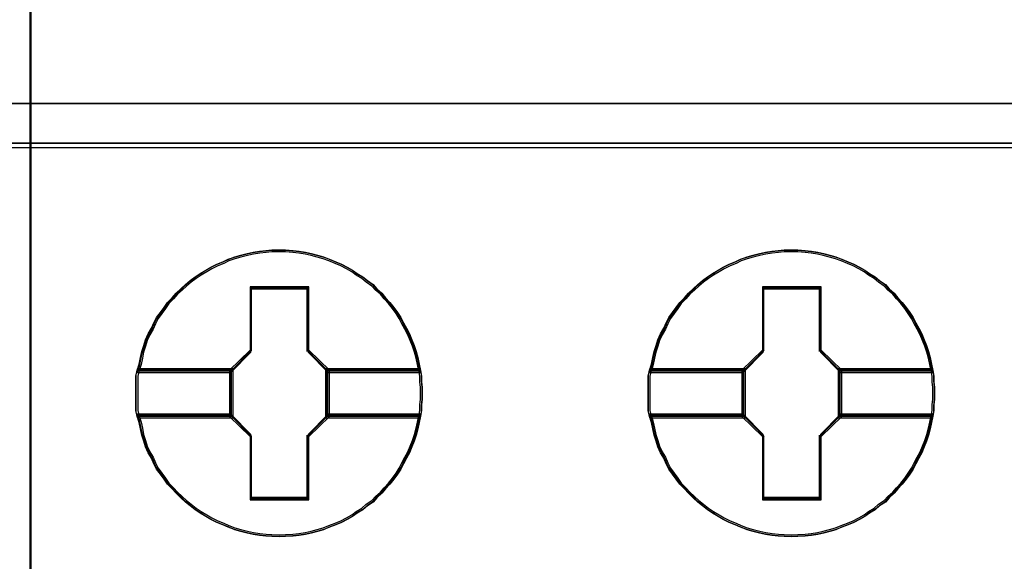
# Model space of a CAD drawing. Extents: x -631805 to -376315, y -40155 to 84873.
# Tile 176 of 256: x -515358 to -515185, y -19639 to -19543. Entities that reach past the tile are written whole.
import ezdxf

# ---------------------------------------------------------------- set-up
doc = ezdxf.new("R2010")
doc.units = 0
doc.header["$MEASUREMENT"] = 0
doc.layers.get('0').update_dxf_attribs({"color": 252})
doc.layers.add('45', color=8, linetype='Continuous')
doc.layers.add('50', color=7, linetype='Continuous')

# ---------------------------------------------------------------- blocks, each defined once
blk = doc.blocks.new('*C988')
at = {"layer": '50', "color": 7}
for points in [[(246.510509, -132.244429), (246.510509, -178.271705), (31.516001, -178.271705), (31.516001, -132.244429), (246.510509, -132.244429)], [(31.516001, -178.189612), (246.510509, -178.189612), (31.516001, -178.189612)]]:
    blk.add_lwpolyline(points, close=True, dxfattribs=at)
blk = doc.blocks.new('*U993')
at = {"layer": '45', "color": 7}
for points in [[(139.491763, -113.492968), (157.505397, -113.492968), (157.505397, -113.492968), (157.505397, -196.498834), (157.505397, -196.498834), (139.491763, -196.498834), (139.491763, -196.498834), (139.491763, -113.492968), (139.491763, -113.492968)], [(139.491763, -177.487856), (157.505397, -177.487856), (139.491763, -177.487856)]]:
    blk.add_lwpolyline(points, close=True, dxfattribs=at)
at = {"layer": '45', "color": 59}
blk.add_lwpolyline([(139.497065, -113.498264), (157.500095, -113.498264), (157.500095, -196.493538), (139.497065, -196.493538), (139.497065, -113.498264)], close=True, dxfattribs=at)
blk = doc.blocks.new('*U994')
at = {"layer": '45', "color": 7}
for points in [[(157.492142, -113.492968), (175.505775, -113.492968), (175.505775, -113.492968), (175.505775, -196.498834), (175.505775, -196.498834), (157.492142, -196.498834), (157.492142, -196.498834), (157.492142, -113.492968), (157.492142, -113.492968)], [(157.497444, -113.498264), (175.500473, -113.498264), (175.500473, -196.493538), (157.497444, -196.493538), (157.497444, -113.498264)], [(157.492142, -177.487856), (175.505775, -177.487856), (157.492142, -177.487856)], [(164.416588, -182.607718), (164.416588, -182.714257), (164.404756, -182.814877), (164.404756, -182.915497), (164.387008, -183.016117), (164.363344, -183.128574), (164.33968, -183.235113), (164.310101, -183.347571), (164.274605, -183.45411), (164.233193, -183.554729), (164.191782, -183.661268), (164.138538, -183.755969), (164.085295, -183.856589), (164.037967, -183.95129), (163.978808, -184.040073), (163.913732, -184.128855), (163.842741, -184.217637), (163.765834, -184.300501), (163.700758, -184.377445), (163.612019, -184.45439), (163.546944, -184.531335), (163.446373, -184.596442), (163.369466, -184.667467), (163.268894, -184.726656), (163.186071, -184.785844), (163.091416, -184.839113), (162.990845, -184.892383), (162.890274, -184.933814), (162.777871, -184.975246), (162.6773, -185.016678), (162.570813, -185.046272), (162.45841, -185.075866), (162.351923, -185.099541), (162.23952, -185.117298), (162.133033, -185.129135), (162.002882, -185.135054), (161.896395, -185.140973), (161.760328, -185.135054), (161.653841, -185.129135), (161.541439, -185.117298), (161.429036, -185.099541), (161.322549, -185.075866), (161.20423, -185.046272), (161.097743, -185.016678), (160.991256, -184.975246), (160.896601, -184.933814), (160.790114, -184.892383), (160.683627, -184.839113), (160.594887, -184.785844), (160.494316, -184.726656), (160.405577, -184.667467), (160.316838, -184.596442), (160.234015, -184.531335), (160.151191, -184.45439), (160.068368, -184.377445), (159.997377, -184.300501), (159.914554, -184.217637), (159.855394, -184.128855), (159.790319, -184.040073), (159.725243, -183.95129), (159.677916, -183.856589), (159.636504, -183.755969), (159.577345, -183.661268), (159.530017, -183.554729), (159.500438, -183.45411), (159.464942, -183.347571), (159.441278, -183.235113), (159.417614, -183.128574), (159.382119, -183.016117), (159.358455, -182.915497), (159.358455, -182.814877), (159.358455, -182.714257), (159.358455, -182.607718), (159.358455, -182.507098), (159.358455, -182.406478), (159.358455, -182.305859), (159.382119, -182.205239), (159.417614, -182.092781), (159.441278, -181.980323), (159.464942, -181.873785), (159.500438, -181.767246), (159.530017, -181.666626), (159.577345, -181.560087), (159.636504, -181.459467), (159.677916, -181.364766), (159.725243, -181.270065), (159.790319, -181.181283), (159.855394, -181.092501), (159.914554, -181.003718), (159.997377, -180.920855), (160.068368, -180.837991), (160.151191, -180.766966), (160.234015, -180.690021), (160.316838, -180.618995), (160.405577, -180.553888), (160.494316, -180.4947), (160.594887, -180.435512), (160.683627, -180.382242), (160.790114, -180.328973), (160.896601, -180.287541), (160.991256, -180.240191), (161.097743, -180.204678), (161.20423, -180.175084), (161.322549, -180.145489), (161.429036, -180.121814), (161.541439, -180.104058), (161.653841, -180.09222), (161.760328, -180.080382), (161.896395, -180.080382), (162.002882, -180.080382), (162.133033, -180.09222), (162.23952, -180.104058), (162.351923, -180.121814), (162.45841, -180.145489), (162.570813, -180.175084), (162.6773, -180.204678), (162.777871, -180.240191), (162.890274, -180.287541), (162.990845, -180.328973), (163.091416, -180.382242), (163.186071, -180.435512), (163.268894, -180.4947), (163.369466, -180.553888), (163.446373, -180.618995), (163.546944, -180.690021), (163.612019, -180.766966), (163.700758, -180.837991), (163.765834, -180.920855), (163.842741, -181.003718), (163.913732, -181.092501), (163.978808, -181.181283), (164.037967, -181.270065), (164.085295, -181.364766), (164.138538, -181.459467), (164.191782, -181.560087), (164.233193, -181.666626), (164.274605, -181.767246), (164.310101, -181.873785), (164.33968, -181.980323), (164.363344, -182.092781), (164.387008, -182.205239), (164.404756, -182.305859), (164.404756, -182.406478), (164.416588, -182.507098), (164.416588, -182.607718)], [(161.896703, -180.080382), (161.76063, -180.080382), (161.654138, -180.092436), (161.54173, -180.104489), (161.429322, -180.122568), (161.32283, -180.146674), (161.204506, -180.176807), (161.098015, -180.20694), (160.991523, -180.243099), (160.896863, -180.291311), (160.790372, -180.333497), (160.68388, -180.387736), (160.595137, -180.441975), (160.494561, -180.50224), (160.405818, -180.562506), (160.317075, -180.628798), (160.234248, -180.701116), (160.151421, -180.779461), (160.068594, -180.85178), (159.9976, -180.936151), (159.914773, -181.020523), (159.855611, -181.110921), (159.790532, -181.201319), (159.725454, -181.291717), (159.678124, -181.388142), (159.636711, -181.484567), (159.577549, -181.587018), (159.530219, -181.695495), (159.500638, -181.797947), (159.465141, -181.906424), (159.441476, -182.014902), (159.417811, -182.129406), (159.382314, -182.243911), (161.032936, -182.243911), (161.387909, -181.882318), (161.387909, -180.749329), (162.39958, -180.749329), (162.39958, -181.882318), (162.754553, -182.243911), (164.387427, -182.243911), (164.363762, -182.129406), (164.340097, -182.014902), (164.310516, -181.906424), (164.275019, -181.797947), (164.233605, -181.695495), (164.192192, -181.587018), (164.138946, -181.484567), (164.0857, -181.388142), (164.03837, -181.291717), (163.979208, -181.201319), (163.91413, -181.110921), (163.843135, -181.020523), (163.766225, -180.936151), (163.701146, -180.85178), (163.612403, -180.779461), (163.547325, -180.701116), (163.446749, -180.628798), (163.369839, -180.562506), (163.269263, -180.50224), (163.186436, -180.441975), (163.091777, -180.387736), (162.991201, -180.333497), (162.890626, -180.291311), (162.778218, -180.243099), (162.677642, -180.20694), (162.571151, -180.176807), (162.458743, -180.146674), (162.352251, -180.122568), (162.239843, -180.104489), (162.133351, -180.092436), (162.003194, -180.080382), (161.896703, -180.080382)], [(159.382314, -182.243911), (161.032936, -182.243911), (161.387909, -181.882318), (161.387909, -180.749329), (162.39958, -180.749329), (162.39958, -181.882318), (162.754553, -182.243911), (164.387427, -182.243911), (164.363762, -182.129406), (164.340097, -182.014902), (164.310516, -181.906424), (164.275019, -181.797947), (164.233605, -181.695495), (164.192192, -181.587018), (164.138946, -181.484567), (164.0857, -181.388142), (164.03837, -181.291717), (163.979208, -181.201319), (163.91413, -181.110921), (163.843135, -181.020523), (163.766225, -180.936151), (163.701146, -180.85178), (163.612403, -180.779461), (163.547325, -180.701116), (163.446749, -180.628798), (163.369839, -180.562506), (163.269263, -180.50224), (163.186436, -180.441975), (163.091777, -180.387736), (162.991201, -180.333497), (162.890626, -180.291311), (162.778218, -180.243099), (162.677642, -180.20694), (162.571151, -180.176807), (162.458743, -180.146674), (162.352251, -180.122568), (162.239843, -180.104489), (162.133351, -180.092436), (162.003194, -180.080382), (161.896703, -180.080382), (161.76063, -180.080382), (161.654138, -180.092436), (161.54173, -180.104489), (161.429322, -180.122568), (161.32283, -180.146674), (161.204506, -180.176807), (161.098015, -180.20694), (160.991523, -180.243099), (160.896863, -180.291311), (160.790372, -180.333497), (160.68388, -180.387736), (160.595137, -180.441975), (160.494561, -180.50224), (160.405818, -180.562506), (160.317075, -180.628798), (160.234248, -180.701116), (160.151421, -180.779461), (160.068594, -180.85178), (159.9976, -180.936151), (159.914773, -181.020523), (159.855611, -181.110921), (159.790532, -181.201319), (159.725454, -181.291717), (159.678124, -181.388142), (159.636711, -181.484567), (159.577549, -181.587018), (159.530219, -181.695495), (159.500638, -181.797947), (159.465141, -181.906424), (159.441476, -182.014902), (159.417811, -182.129406), (159.382314, -182.243911)], [(161.896552, -180.11216), (161.762209, -180.11216), (161.657071, -180.123859), (161.546092, -180.135558), (161.435113, -180.153107), (161.329975, -180.176505), (161.213155, -180.205752), (161.108017, -180.235), (161.002879, -180.270097), (160.909423, -180.316893), (160.804285, -180.357839), (160.699147, -180.410485), (160.611532, -180.463131), (160.512235, -180.521626), (160.42462, -180.580121), (160.337005, -180.644465), (160.255231, -180.714659), (160.173456, -180.790703), (160.091682, -180.860897), (160.02159, -180.94279), (159.939816, -181.024683), (159.881406, -181.112426), (159.817155, -181.200168), (159.752904, -181.287911), (159.706176, -181.381503), (159.665289, -181.475095), (159.606879, -181.574537), (159.560151, -181.679828), (159.530946, -181.77927), (159.4959, -181.884561), (159.472536, -181.989852), (159.449172, -182.100992), (159.414126, -182.212133), (161.043766, -182.212133), (161.394226, -181.861163), (161.394226, -180.761455), (162.393038, -180.761455), (162.393038, -181.861163), (162.743498, -182.212133), (164.355614, -182.212133), (164.33225, -182.100992), (164.308886, -181.989852), (164.279681, -181.884561), (164.244635, -181.77927), (164.203748, -181.679828), (164.162861, -181.574537), (164.110292, -181.475095), (164.057723, -181.381503), (164.010995, -181.287911), (163.952585, -181.200168), (163.888334, -181.112426), (163.818242, -181.024683), (163.742309, -180.94279), (163.678058, -180.860897), (163.590443, -180.790703), (163.526192, -180.714659), (163.426895, -180.644465), (163.350962, -180.580121), (163.251665, -180.521626), (163.169891, -180.463131), (163.076435, -180.410485), (162.977138, -180.357839), (162.877841, -180.316893), (162.766862, -180.270097), (162.667565, -180.235), (162.562427, -180.205752), (162.451448, -180.176505), (162.34631, -180.153107), (162.23533, -180.135558), (162.130192, -180.123859), (162.00169, -180.11216), (161.896552, -180.11216)], [(159.414126, -182.212133), (161.043766, -182.212133), (161.394226, -181.861163), (161.394226, -180.761455), (162.393038, -180.761455), (162.393038, -181.861163), (162.743498, -182.212133), (164.355614, -182.212133), (164.33225, -182.100992), (164.308886, -181.989852), (164.279681, -181.884561), (164.244635, -181.77927), (164.203748, -181.679828), (164.162861, -181.574537), (164.110292, -181.475095), (164.057723, -181.381503), (164.010995, -181.287911), (163.952585, -181.200168), (163.888334, -181.112426), (163.818242, -181.024683), (163.742309, -180.94279), (163.678058, -180.860897), (163.590443, -180.790703), (163.526192, -180.714659), (163.426895, -180.644465), (163.350962, -180.580121), (163.251665, -180.521626), (163.169891, -180.463131), (163.076435, -180.410485), (162.977138, -180.357839), (162.877841, -180.316893), (162.766862, -180.270097), (162.667565, -180.235), (162.562427, -180.205752), (162.451448, -180.176505), (162.34631, -180.153107), (162.23533, -180.135558), (162.130192, -180.123859), (162.00169, -180.11216), (161.896552, -180.11216), (161.762209, -180.11216), (161.657071, -180.123859), (161.546092, -180.135558), (161.435113, -180.153107), (161.329975, -180.176505), (161.213155, -180.205752), (161.108017, -180.235), (161.002879, -180.270097), (160.909423, -180.316893), (160.804285, -180.357839), (160.699147, -180.410485), (160.611532, -180.463131), (160.512235, -180.521626), (160.42462, -180.580121), (160.337005, -180.644465), (160.255231, -180.714659), (160.173456, -180.790703), (160.091682, -180.860897), (160.02159, -180.94279), (159.939816, -181.024683), (159.881406, -181.112426), (159.817155, -181.200168), (159.752904, -181.287911), (159.706176, -181.381503), (159.665289, -181.475095), (159.606879, -181.574537), (159.560151, -181.679828), (159.530946, -181.77927), (159.4959, -181.884561), (159.472536, -181.989852), (159.449172, -182.100992), (159.414126, -182.212133)], [(173.464495, -182.607718), (173.464495, -182.714257), (173.452663, -182.814877), (173.452663, -182.915497), (173.434916, -183.016117), (173.411252, -183.128574), (173.387588, -183.235113), (173.358008, -183.347571), (173.322513, -183.45411), (173.281101, -183.554729), (173.239689, -183.661268), (173.186446, -183.755969), (173.133202, -183.856589), (173.085875, -183.95129), (173.026715, -184.040073), (172.96164, -184.128855), (172.890649, -184.217637), (172.813741, -184.300501), (172.748666, -184.377445), (172.659927, -184.45439), (172.594851, -184.531335), (172.49428, -184.596442), (172.417373, -184.667467), (172.316802, -184.726656), (172.233979, -184.785844), (172.139324, -184.839113), (172.038753, -184.892383), (171.938182, -184.933814), (171.825779, -184.975246), (171.725208, -185.016678), (171.618721, -185.046272), (171.506318, -185.075866), (171.399831, -185.099541), (171.287428, -185.117298), (171.180941, -185.129135), (171.05079, -185.135054), (170.944303, -185.140973), (170.808236, -185.135054), (170.701749, -185.129135), (170.589346, -185.117298), (170.476943, -185.099541), (170.370456, -185.075866), (170.252137, -185.046272), (170.14565, -185.016678), (170.039163, -184.975246), (169.944508, -184.933814), (169.838021, -184.892383), (169.731534, -184.839113), (169.642795, -184.785844), (169.542224, -184.726656), (169.453485, -184.667467), (169.364746, -184.596442), (169.281922, -184.531335), (169.199099, -184.45439), (169.116276, -184.377445), (169.045284, -184.300501), (168.962461, -184.217637), (168.903302, -184.128855), (168.838226, -184.040073), (168.773151, -183.95129), (168.725823, -183.856589), (168.684412, -183.755969), (168.625252, -183.661268), (168.577925, -183.554729), (168.548345, -183.45411), (168.512849, -183.347571), (168.489186, -183.235113), (168.465522, -183.128574), (168.430026, -183.016117), (168.406362, -182.915497), (168.406362, -182.814877), (168.406362, -182.714257), (168.406362, -182.607718), (168.406362, -182.507098), (168.406362, -182.406478), (168.406362, -182.305859), (168.430026, -182.205239), (168.465522, -182.092781), (168.489186, -181.980323), (168.512849, -181.873785), (168.548345, -181.767246), (168.577925, -181.666626), (168.625252, -181.560087), (168.684412, -181.459467), (168.725823, -181.364766), (168.773151, -181.270065), (168.838226, -181.181283), (168.903302, -181.092501), (168.962461, -181.003718), (169.045284, -180.920855), (169.116276, -180.837991), (169.199099, -180.766966), (169.281922, -180.690021), (169.364746, -180.618995), (169.453485, -180.553888), (169.542224, -180.4947), (169.642795, -180.435512), (169.731534, -180.382242), (169.838021, -180.328973), (169.944508, -180.287541), (170.039163, -180.240191), (170.14565, -180.204678), (170.252137, -180.175084), (170.370456, -180.145489), (170.476943, -180.121814), (170.589346, -180.104058), (170.701749, -180.09222), (170.808236, -180.080382), (170.944303, -180.080382), (171.05079, -180.080382), (171.180941, -180.09222), (171.287428, -180.104058), (171.399831, -180.121814), (171.506318, -180.145489), (171.618721, -180.175084), (171.725208, -180.204678), (171.825779, -180.240191), (171.938182, -180.287541), (172.038753, -180.328973), (172.139324, -180.382242), (172.233979, -180.435512), (172.316802, -180.4947), (172.417373, -180.553888), (172.49428, -180.618995), (172.594851, -180.690021), (172.659927, -180.766966), (172.748666, -180.837991), (172.813741, -180.920855), (172.890649, -181.003718), (172.96164, -181.092501), (173.026715, -181.181283), (173.085875, -181.270065), (173.133202, -181.364766), (173.186446, -181.459467), (173.239689, -181.560087), (173.281101, -181.666626), (173.322513, -181.767246), (173.358008, -181.873785), (173.387588, -181.980323), (173.411252, -182.092781), (173.434916, -182.205239), (173.452663, -182.305859), (173.452663, -182.406478), (173.464495, -182.507098), (173.464495, -182.607718)], [(170.94461, -180.080382), (170.808537, -180.080382), (170.702046, -180.092436), (170.589638, -180.104489), (170.47723, -180.122568), (170.370738, -180.146674), (170.252414, -180.176807), (170.145922, -180.20694), (170.03943, -180.243099), (169.944771, -180.291311), (169.838279, -180.333497), (169.731787, -180.387736), (169.643044, -180.441975), (169.542469, -180.50224), (169.453726, -180.562506), (169.364983, -180.628798), (169.282156, -180.701116), (169.199329, -180.779461), (169.116502, -180.85178), (169.045507, -180.936151), (168.96268, -181.020523), (168.903518, -181.110921), (168.83844, -181.201319), (168.773362, -181.291717), (168.726032, -181.388142), (168.684619, -181.484567), (168.625456, -181.587018), (168.578127, -181.695495), (168.548546, -181.797947), (168.513048, -181.906424), (168.489384, -182.014902), (168.465719, -182.129406), (168.430222, -182.243911), (170.080844, -182.243911), (170.435816, -181.882318), (170.435816, -180.749329), (171.447488, -180.749329), (171.447488, -181.882318), (171.802461, -182.243911), (173.435334, -182.243911), (173.411669, -182.129406), (173.388005, -182.014902), (173.358424, -181.906424), (173.322926, -181.797947), (173.281513, -181.695495), (173.240099, -181.587018), (173.186853, -181.484567), (173.133608, -181.388142), (173.086278, -181.291717), (173.027116, -181.201319), (172.962038, -181.110921), (172.891043, -181.020523), (172.814132, -180.936151), (172.749054, -180.85178), (172.660311, -180.779461), (172.595233, -180.701116), (172.494657, -180.628798), (172.417746, -180.562506), (172.317171, -180.50224), (172.234344, -180.441975), (172.139684, -180.387736), (172.039109, -180.333497), (171.938533, -180.291311), (171.826125, -180.243099), (171.72555, -180.20694), (171.619058, -180.176807), (171.50665, -180.146674), (171.400158, -180.122568), (171.28775, -180.104489), (171.181259, -180.092436), (171.051102, -180.080382), (170.94461, -180.080382)], [(168.430222, -182.243911), (170.080844, -182.243911), (170.435816, -181.882318), (170.435816, -180.749329), (171.447488, -180.749329), (171.447488, -181.882318), (171.802461, -182.243911), (173.435334, -182.243911), (173.411669, -182.129406), (173.388005, -182.014902), (173.358424, -181.906424), (173.322926, -181.797947), (173.281513, -181.695495), (173.240099, -181.587018), (173.186853, -181.484567), (173.133608, -181.388142), (173.086278, -181.291717), (173.027116, -181.201319), (172.962038, -181.110921), (172.891043, -181.020523), (172.814132, -180.936151), (172.749054, -180.85178), (172.660311, -180.779461), (172.595233, -180.701116), (172.494657, -180.628798), (172.417746, -180.562506), (172.317171, -180.50224), (172.234344, -180.441975), (172.139684, -180.387736), (172.039109, -180.333497), (171.938533, -180.291311), (171.826125, -180.243099), (171.72555, -180.20694), (171.619058, -180.176807), (171.50665, -180.146674), (171.400158, -180.122568), (171.28775, -180.104489), (171.181259, -180.092436), (171.051102, -180.080382), (170.94461, -180.080382), (170.808537, -180.080382), (170.702046, -180.092436), (170.589638, -180.104489), (170.47723, -180.122568), (170.370738, -180.146674), (170.252414, -180.176807), (170.145922, -180.20694), (170.03943, -180.243099), (169.944771, -180.291311), (169.838279, -180.333497), (169.731787, -180.387736), (169.643044, -180.441975), (169.542469, -180.50224), (169.453726, -180.562506), (169.364983, -180.628798), (169.282156, -180.701116), (169.199329, -180.779461), (169.116502, -180.85178), (169.045507, -180.936151), (168.96268, -181.020523), (168.903518, -181.110921), (168.83844, -181.201319), (168.773362, -181.291717), (168.726032, -181.388142), (168.684619, -181.484567), (168.625456, -181.587018), (168.578127, -181.695495), (168.548546, -181.797947), (168.513048, -181.906424), (168.489384, -182.014902), (168.465719, -182.129406), (168.430222, -182.243911)], [(170.94446, -180.11216), (170.810117, -180.11216), (170.704979, -180.123859), (170.594, -180.135558), (170.483021, -180.153107), (170.377883, -180.176505), (170.261063, -180.205752), (170.155925, -180.235), (170.050786, -180.270097), (169.95733, -180.316893), (169.852192, -180.357839), (169.747054, -180.410485), (169.659439, -180.463131), (169.560142, -180.521626), (169.472527, -180.580121), (169.384912, -180.644465), (169.303138, -180.714659), (169.221364, -180.790703), (169.13959, -180.860897), (169.069498, -180.94279), (168.987724, -181.024683), (168.929314, -181.112426), (168.865063, -181.200168), (168.800812, -181.287911), (168.754084, -181.381503), (168.713197, -181.475095), (168.654787, -181.574537), (168.608059, -181.679828), (168.578854, -181.77927), (168.543808, -181.884561), (168.520444, -181.989852), (168.49708, -182.100992), (168.462034, -182.212133), (170.091673, -182.212133), (170.442134, -181.861163), (170.442134, -180.761455), (171.440945, -180.761455), (171.440945, -181.861163), (171.791405, -182.212133), (173.403522, -182.212133), (173.380158, -182.100992), (173.356794, -181.989852), (173.327589, -181.884561), (173.292543, -181.77927), (173.251656, -181.679828), (173.210769, -181.574537), (173.1582, -181.475095), (173.105631, -181.381503), (173.058903, -181.287911), (173.000493, -181.200168), (172.936242, -181.112426), (172.86615, -181.024683), (172.790217, -180.94279), (172.725966, -180.860897), (172.638351, -180.790703), (172.5741, -180.714659), (172.474803, -180.644465), (172.39887, -180.580121), (172.299573, -180.521626), (172.217798, -180.463131), (172.124342, -180.410485), (172.025045, -180.357839), (171.925748, -180.316893), (171.814769, -180.270097), (171.715472, -180.235), (171.610334, -180.205752), (171.499355, -180.176505), (171.394217, -180.153107), (171.283238, -180.135558), (171.1781, -180.123859), (171.049598, -180.11216), (170.94446, -180.11216)], [(168.462034, -182.212133), (170.091673, -182.212133), (170.442134, -181.861163), (170.442134, -180.761455), (171.440945, -180.761455), (171.440945, -181.861163), (171.791405, -182.212133), (173.403522, -182.212133), (173.380158, -182.100992), (173.356794, -181.989852), (173.327589, -181.884561), (173.292543, -181.77927), (173.251656, -181.679828), (173.210769, -181.574537), (173.1582, -181.475095), (173.105631, -181.381503), (173.058903, -181.287911), (173.000493, -181.200168), (172.936242, -181.112426), (172.86615, -181.024683), (172.790217, -180.94279), (172.725966, -180.860897), (172.638351, -180.790703), (172.5741, -180.714659), (172.474803, -180.644465), (172.39887, -180.580121), (172.299573, -180.521626), (172.217798, -180.463131), (172.124342, -180.410485), (172.025045, -180.357839), (171.925748, -180.316893), (171.814769, -180.270097), (171.715472, -180.235), (171.610334, -180.205752), (171.499355, -180.176505), (171.394217, -180.153107), (171.283238, -180.135558), (171.1781, -180.123859), (171.049598, -180.11216), (170.94446, -180.11216), (170.810117, -180.11216), (170.704979, -180.123859), (170.594, -180.135558), (170.483021, -180.153107), (170.377883, -180.176505), (170.261063, -180.205752), (170.155925, -180.235), (170.050786, -180.270097), (169.95733, -180.316893), (169.852192, -180.357839), (169.747054, -180.410485), (169.659439, -180.463131), (169.560142, -180.521626), (169.472527, -180.580121), (169.384912, -180.644465), (169.303138, -180.714659), (169.221364, -180.790703), (169.13959, -180.860897), (169.069498, -180.94279), (168.987724, -181.024683), (168.929314, -181.112426), (168.865063, -181.200168), (168.800812, -181.287911), (168.754084, -181.381503), (168.713197, -181.475095), (168.654787, -181.574537), (168.608059, -181.679828), (168.578854, -181.77927), (168.543808, -181.884561), (168.520444, -181.989852), (168.49708, -182.100992), (168.462034, -182.212133)], [(162.411575, -180.729176), (161.374072, -180.729176), (161.374072, -181.846782), (161.010036, -182.203465), (161.010036, -183.017891), (161.374072, -183.374573), (161.374072, -184.492179), (162.411575, -184.492179), (162.411575, -183.374573), (162.775611, -183.017891), (162.775611, -182.203465), (162.411575, -181.846782), (162.411575, -180.729176)], [(162.392881, -180.760954), (161.392766, -180.760954), (161.392766, -181.859684), (161.041848, -182.210343), (161.041848, -183.011013), (161.392766, -183.361672), (161.392766, -184.460402), (162.392881, -184.460402), (162.392881, -183.361672), (162.743799, -183.011013), (162.743799, -182.210343), (162.392881, -181.859684), (162.392881, -180.760954)], [(161.383829, -180.750361), (162.401818, -180.750361), (161.383829, -180.750361)], [(161.383829, -181.870523), (161.383829, -180.750361), (161.383829, -181.870523)], [(162.383261, -181.870523), (162.383261, -180.750361), (162.383261, -181.870523)], [(171.460029, -180.729176), (170.424084, -180.729176), (170.424084, -181.846782), (170.060595, -182.203465), (170.060595, -183.017891), (170.424084, -183.374573), (170.424084, -184.492179), (171.460029, -184.492179), (171.460029, -183.374573), (171.823518, -183.017891), (171.823518, -182.203465), (171.460029, -181.846782), (171.460029, -180.729176)], [(170.434387, -180.750361), (171.452376, -180.750361), (170.434387, -180.750361)], [(170.434387, -181.870523), (170.434387, -180.750361), (170.434387, -181.870523)], [(171.431168, -181.870523), (171.431168, -180.750361), (171.431168, -181.870523)], [(161.033895, -182.220077), (161.402386, -181.849338), (161.033895, -182.220077)], [(162.751752, -182.220077), (162.383261, -181.849338), (162.751752, -182.220077)], [(170.081803, -182.220077), (170.452945, -181.849338), (170.081803, -182.220077)], [(171.80231, -182.220077), (171.431168, -181.849338), (171.80231, -182.220077)], [(161.076311, -182.177707), (159.382735, -182.177707), (159.358455, -182.28516), (159.358455, -182.392612), (159.358455, -182.500065), (159.358455, -182.607517), (159.358455, -182.721291), (159.358455, -182.828743), (159.358455, -182.936196), (159.382735, -183.043648), (161.076311, -183.043648), (161.076311, -182.177707)], [(161.076311, -183.043648), (161.076311, -182.177707), (159.382735, -182.177707), (159.358455, -182.28516), (159.358455, -182.392612), (159.358455, -182.500065), (159.358455, -182.607517), (159.358455, -182.721291), (159.358455, -182.828743), (159.358455, -182.936196), (159.382735, -183.043648), (161.076311, -183.043648)], [(161.044499, -182.209485), (159.413648, -182.209485), (159.390267, -182.309051), (159.390267, -182.408617), (159.390267, -182.508183), (159.390267, -182.607749), (159.390267, -182.713172), (159.390267, -182.812738), (159.390267, -182.912304), (159.413648, -183.011871), (161.044499, -183.011871), (161.044499, -182.209485)], [(161.044499, -183.011871), (161.044499, -182.209485), (159.413648, -182.209485), (159.390267, -182.309051), (159.390267, -182.408617), (159.390267, -182.508183), (159.390267, -182.607749), (159.390267, -182.713172), (159.390267, -182.812738), (159.390267, -182.912304), (159.413648, -183.011871), (161.044499, -183.011871)], [(159.403522, -182.201541), (161.052452, -182.201541), (159.403522, -182.201541)], [(161.033895, -182.201541), (161.033895, -183.019815), (161.033895, -182.201541)], [(164.38621, -182.177707), (162.709335, -182.177707), (162.709335, -183.043648), (164.38621, -183.043648), (164.404437, -182.936196), (164.404437, -182.828743), (164.416588, -182.721291), (164.416588, -182.607517), (164.416588, -182.500065), (164.404437, -182.392612), (164.404437, -182.28516), (164.38621, -182.177707)], [(162.709335, -182.177707), (162.709335, -183.043648), (164.38621, -183.043648), (164.404437, -182.936196), (164.404437, -182.828743), (164.416588, -182.721291), (164.416588, -182.607517), (164.416588, -182.500065), (164.404437, -182.392612), (164.404437, -182.28516), (164.38621, -182.177707), (162.709335, -182.177707)], [(162.733194, -182.201541), (164.363568, -182.201541), (162.733194, -182.201541)], [(162.733194, -182.201541), (162.733194, -183.019815), (162.733194, -182.201541)], [(164.35553, -182.209485), (162.741148, -182.209485), (162.741148, -183.011871), (164.35553, -183.011871), (164.373077, -182.912304), (164.373077, -182.812738), (164.384776, -182.713172), (164.384776, -182.607749), (164.384776, -182.508183), (164.373077, -182.408617), (164.373077, -182.309051), (164.35553, -182.209485)], [(162.741148, -182.209485), (162.741148, -183.011871), (164.35553, -183.011871), (164.373077, -182.912304), (164.373077, -182.812738), (164.384776, -182.713172), (164.384776, -182.607749), (164.384776, -182.508183), (164.373077, -182.408617), (164.373077, -182.309051), (164.35553, -182.209485), (162.741148, -182.209485)], [(170.12687, -182.177707), (168.430681, -182.177707), (168.406362, -182.28516), (168.406362, -182.392612), (168.406362, -182.500065), (168.406362, -182.607517), (168.406362, -182.721291), (168.406362, -182.828743), (168.406362, -182.936196), (168.430681, -183.043648), (170.12687, -183.043648), (170.12687, -182.177707)], [(170.12687, -183.043648), (170.12687, -182.177707), (168.430681, -182.177707), (168.406362, -182.28516), (168.406362, -182.392612), (168.406362, -182.500065), (168.406362, -182.607517), (168.406362, -182.721291), (168.406362, -182.828743), (168.406362, -182.936196), (168.430681, -183.043648), (170.12687, -183.043648)], [(170.095058, -182.209485), (168.461593, -182.209485), (168.438175, -182.309051), (168.438175, -182.408617), (168.438175, -182.508183), (168.438175, -182.607749), (168.438175, -182.713172), (168.438175, -182.812738), (168.438175, -182.912304), (168.461593, -183.011871), (170.095058, -183.011871), (170.095058, -182.209485)], [(170.095058, -183.011871), (170.095058, -182.209485), (168.461593, -182.209485), (168.438175, -182.309051), (168.438175, -182.408617), (168.438175, -182.508183), (168.438175, -182.607749), (168.438175, -182.713172), (168.438175, -182.812738), (168.438175, -182.912304), (168.461593, -183.011871), (170.095058, -183.011871)], [(168.454081, -182.201541), (170.103011, -182.201541), (168.454081, -182.201541)], [(170.081803, -182.201541), (170.081803, -183.019815), (170.081803, -182.201541)], [(173.434164, -182.177707), (171.759894, -182.177707), (171.759894, -183.043648), (173.434164, -183.043648), (173.452363, -182.936196), (173.452363, -182.828743), (173.464495, -182.721291), (173.464495, -182.607517), (173.464495, -182.500065), (173.452363, -182.392612), (173.452363, -182.28516), (173.434164, -182.177707)], [(171.759894, -182.177707), (171.759894, -183.043648), (173.434164, -183.043648), (173.452363, -182.936196), (173.452363, -182.828743), (173.464495, -182.721291), (173.464495, -182.607517), (173.464495, -182.500065), (173.452363, -182.392612), (173.452363, -182.28516), (173.434164, -182.177707), (171.759894, -182.177707)], [(171.781102, -182.201541), (173.411475, -182.201541), (171.781102, -182.201541)], [(171.781102, -182.201541), (171.781102, -183.019815), (171.781102, -182.201541)], [(173.403484, -182.209485), (171.791706, -182.209485), (171.791706, -183.011871), (173.403484, -183.011871), (173.421004, -182.912304), (173.421004, -182.812738), (173.432683, -182.713172), (173.432683, -182.607749), (173.432683, -182.508183), (173.421004, -182.408617), (173.421004, -182.309051), (173.403484, -182.209485)], [(171.791706, -182.209485), (171.791706, -183.011871), (173.403484, -183.011871), (173.421004, -182.912304), (173.421004, -182.812738), (173.432683, -182.713172), (173.432683, -182.607749), (173.432683, -182.508183), (173.421004, -182.408617), (173.421004, -182.309051), (173.403484, -182.209485), (171.791706, -182.209485)], [(164.387427, -182.977445), (162.754553, -182.977445), (162.39958, -183.339037), (162.39958, -184.472027), (161.387909, -184.472027), (161.387909, -183.339037), (161.032936, -182.977445), (159.382314, -182.977445), (159.417811, -183.091949), (159.441476, -183.200427), (159.465141, -183.314931), (159.500638, -183.423409), (159.530219, -183.52586), (159.577549, -183.634338), (159.636711, -183.730762), (159.678124, -183.833214), (159.725454, -183.929638), (159.790532, -184.020036), (159.855611, -184.110434), (159.914773, -184.200833), (159.9976, -184.285204), (160.068594, -184.363549), (160.151421, -184.441894), (160.234248, -184.520239), (160.317075, -184.586531), (160.405818, -184.65885), (160.494561, -184.719115), (160.595137, -184.779381), (160.68388, -184.833619), (160.790372, -184.887858), (160.896863, -184.930044), (160.991523, -184.97223), (161.098015, -185.014416), (161.204506, -185.044548), (161.32283, -185.074681), (161.429322, -185.098787), (161.54173, -185.116867), (161.654138, -185.12892), (161.76063, -185.134946), (161.896703, -185.140973), (162.003194, -185.134946), (162.133351, -185.12892), (162.239843, -185.116867), (162.352251, -185.098787), (162.458743, -185.074681), (162.571151, -185.044548), (162.677642, -185.014416), (162.778218, -184.97223), (162.890626, -184.930044), (162.991201, -184.887858), (163.091777, -184.833619), (163.186436, -184.779381), (163.269263, -184.719115), (163.369839, -184.65885), (163.446749, -184.586531), (163.547325, -184.520239), (163.612403, -184.441894), (163.701146, -184.363549), (163.766225, -184.285204), (163.843135, -184.200833), (163.91413, -184.110434), (163.979208, -184.020036), (164.03837, -183.929638), (164.0857, -183.833214), (164.138946, -183.730762), (164.192192, -183.634338), (164.233605, -183.52586), (164.275019, -183.423409), (164.310516, -183.314931), (164.340097, -183.200427), (164.363762, -183.091949), (164.387427, -182.977445)], [(161.387909, -184.472027), (161.387909, -183.339037), (161.032936, -182.977445), (159.382314, -182.977445), (159.417811, -183.091949), (159.441476, -183.200427), (159.465141, -183.314931), (159.500638, -183.423409), (159.530219, -183.52586), (159.577549, -183.634338), (159.636711, -183.730762), (159.678124, -183.833214), (159.725454, -183.929638), (159.790532, -184.020036), (159.855611, -184.110434), (159.914773, -184.200833), (159.9976, -184.285204), (160.068594, -184.363549), (160.151421, -184.441894), (160.234248, -184.520239), (160.317075, -184.586531), (160.405818, -184.65885), (160.494561, -184.719115), (160.595137, -184.779381), (160.68388, -184.833619), (160.790372, -184.887858), (160.896863, -184.930044), (160.991523, -184.97223), (161.098015, -185.014416), (161.204506, -185.044548), (161.32283, -185.074681), (161.429322, -185.098787), (161.54173, -185.116867), (161.654138, -185.12892), (161.76063, -185.134946), (161.896703, -185.140973), (162.003194, -185.134946), (162.133351, -185.12892), (162.239843, -185.116867), (162.352251, -185.098787), (162.458743, -185.074681), (162.571151, -185.044548), (162.677642, -185.014416), (162.778218, -184.97223), (162.890626, -184.930044), (162.991201, -184.887858), (163.091777, -184.833619), (163.186436, -184.779381), (163.269263, -184.719115), (163.369839, -184.65885), (163.446749, -184.586531), (163.547325, -184.520239), (163.612403, -184.441894), (163.701146, -184.363549), (163.766225, -184.285204), (163.843135, -184.200833), (163.91413, -184.110434), (163.979208, -184.020036), (164.03837, -183.929638), (164.0857, -183.833214), (164.138946, -183.730762), (164.192192, -183.634338), (164.233605, -183.52586), (164.275019, -183.423409), (164.310516, -183.314931), (164.340097, -183.200427), (164.363762, -183.091949), (164.387427, -182.977445), (162.754553, -182.977445), (162.39958, -183.339037), (162.39958, -184.472027), (161.387909, -184.472027)], [(159.403522, -183.001278), (161.052452, -183.001278), (159.403522, -183.001278)], [(164.355614, -183.009222), (162.743498, -183.009222), (162.393038, -183.360193), (162.393038, -184.4599), (161.394226, -184.4599), (161.394226, -183.360193), (161.043766, -183.009222), (159.414126, -183.009222), (159.449172, -183.120363), (159.472536, -183.225654), (159.4959, -183.336795), (159.530946, -183.442086), (159.560151, -183.541528), (159.606879, -183.646819), (159.665289, -183.740411), (159.706176, -183.839852), (159.752904, -183.933445), (159.817155, -184.021187), (159.881406, -184.10893), (159.939816, -184.196672), (160.02159, -184.278565), (160.091682, -184.354609), (160.173456, -184.430653), (160.255231, -184.506696), (160.337005, -184.571041), (160.42462, -184.641235), (160.512235, -184.69973), (160.611532, -184.758225), (160.699147, -184.810871), (160.804285, -184.863516), (160.909423, -184.904463), (161.002879, -184.945409), (161.108017, -184.986356), (161.213155, -185.015603), (161.329975, -185.044851), (161.435113, -185.068249), (161.546092, -185.085797), (161.657071, -185.097496), (161.762209, -185.103346), (161.896552, -185.109195), (162.00169, -185.103346), (162.130192, -185.097496), (162.23533, -185.085797), (162.34631, -185.068249), (162.451448, -185.044851), (162.562427, -185.015603), (162.667565, -184.986356), (162.766862, -184.945409), (162.877841, -184.904463), (162.977138, -184.863516), (163.076435, -184.810871), (163.169891, -184.758225), (163.251665, -184.69973), (163.350962, -184.641235), (163.426895, -184.571041), (163.526192, -184.506696), (163.590443, -184.430653), (163.678058, -184.354609), (163.742309, -184.278565), (163.818242, -184.196672), (163.888334, -184.10893), (163.952585, -184.021187), (164.010995, -183.933445), (164.057723, -183.839852), (164.110292, -183.740411), (164.162861, -183.646819), (164.203748, -183.541528), (164.244635, -183.442086), (164.279681, -183.336795), (164.308886, -183.225654), (164.33225, -183.120363), (164.355614, -183.009222)], [(161.394226, -184.4599), (161.394226, -183.360193), (161.043766, -183.009222), (159.414126, -183.009222), (159.449172, -183.120363), (159.472536, -183.225654), (159.4959, -183.336795), (159.530946, -183.442086), (159.560151, -183.541528), (159.606879, -183.646819), (159.665289, -183.740411), (159.706176, -183.839852), (159.752904, -183.933445), (159.817155, -184.021187), (159.881406, -184.10893), (159.939816, -184.196672), (160.02159, -184.278565), (160.091682, -184.354609), (160.173456, -184.430653), (160.255231, -184.506696), (160.337005, -184.571041), (160.42462, -184.641235), (160.512235, -184.69973), (160.611532, -184.758225), (160.699147, -184.810871), (160.804285, -184.863516), (160.909423, -184.904463), (161.002879, -184.945409), (161.108017, -184.986356), (161.213155, -185.015603), (161.329975, -185.044851), (161.435113, -185.068249), (161.546092, -185.085797), (161.657071, -185.097496), (161.762209, -185.103346), (161.896552, -185.109195), (162.00169, -185.103346), (162.130192, -185.097496), (162.23533, -185.085797), (162.34631, -185.068249), (162.451448, -185.044851), (162.562427, -185.015603), (162.667565, -184.986356), (162.766862, -184.945409), (162.877841, -184.904463), (162.977138, -184.863516), (163.076435, -184.810871), (163.169891, -184.758225), (163.251665, -184.69973), (163.350962, -184.641235), (163.426895, -184.571041), (163.526192, -184.506696), (163.590443, -184.430653), (163.678058, -184.354609), (163.742309, -184.278565), (163.818242, -184.196672), (163.888334, -184.10893), (163.952585, -184.021187), (164.010995, -183.933445), (164.057723, -183.839852), (164.110292, -183.740411), (164.162861, -183.646819), (164.203748, -183.541528), (164.244635, -183.442086), (164.279681, -183.336795), (164.308886, -183.225654), (164.33225, -183.120363), (164.355614, -183.009222), (162.743498, -183.009222), (162.393038, -183.360193), (162.393038, -184.4599), (161.394226, -184.4599)], [(161.033895, -183.001278), (161.402386, -183.372017), (161.033895, -183.001278)], [(162.751752, -183.001278), (162.383261, -183.372017), (162.751752, -183.001278)], [(162.733194, -183.001278), (164.363568, -183.001278), (162.733194, -183.001278)], [(173.435334, -182.977445), (171.802461, -182.977445), (171.447488, -183.339037), (171.447488, -184.472027), (170.435816, -184.472027), (170.435816, -183.339037), (170.080844, -182.977445), (168.430222, -182.977445), (168.465719, -183.091949), (168.489384, -183.200427), (168.513048, -183.314931), (168.548546, -183.423409), (168.578127, -183.52586), (168.625456, -183.634338), (168.684619, -183.730762), (168.726032, -183.833214), (168.773362, -183.929638), (168.83844, -184.020036), (168.903518, -184.110434), (168.96268, -184.200833), (169.045507, -184.285204), (169.116502, -184.363549), (169.199329, -184.441894), (169.282156, -184.520239), (169.364983, -184.586531), (169.453726, -184.65885), (169.542469, -184.719115), (169.643044, -184.779381), (169.731787, -184.833619), (169.838279, -184.887858), (169.944771, -184.930044), (170.03943, -184.97223), (170.145922, -185.014416), (170.252414, -185.044548), (170.370738, -185.074681), (170.47723, -185.098787), (170.589638, -185.116867), (170.702046, -185.12892), (170.808537, -185.134946), (170.94461, -185.140973), (171.051102, -185.134946), (171.181259, -185.12892), (171.28775, -185.116867), (171.400158, -185.098787), (171.50665, -185.074681), (171.619058, -185.044548), (171.72555, -185.014416), (171.826125, -184.97223), (171.938533, -184.930044), (172.039109, -184.887858), (172.139684, -184.833619), (172.234344, -184.779381), (172.317171, -184.719115), (172.417746, -184.65885), (172.494657, -184.586531), (172.595233, -184.520239), (172.660311, -184.441894), (172.749054, -184.363549), (172.814132, -184.285204), (172.891043, -184.200833), (172.962038, -184.110434), (173.027116, -184.020036), (173.086278, -183.929638), (173.133608, -183.833214), (173.186853, -183.730762), (173.240099, -183.634338), (173.281513, -183.52586), (173.322926, -183.423409), (173.358424, -183.314931), (173.388005, -183.200427), (173.411669, -183.091949), (173.435334, -182.977445)], [(170.435816, -184.472027), (170.435816, -183.339037), (170.080844, -182.977445), (168.430222, -182.977445), (168.465719, -183.091949), (168.489384, -183.200427), (168.513048, -183.314931), (168.548546, -183.423409), (168.578127, -183.52586), (168.625456, -183.634338), (168.684619, -183.730762), (168.726032, -183.833214), (168.773362, -183.929638), (168.83844, -184.020036), (168.903518, -184.110434), (168.96268, -184.200833), (169.045507, -184.285204), (169.116502, -184.363549), (169.199329, -184.441894), (169.282156, -184.520239), (169.364983, -184.586531), (169.453726, -184.65885), (169.542469, -184.719115), (169.643044, -184.779381), (169.731787, -184.833619), (169.838279, -184.887858), (169.944771, -184.930044), (170.03943, -184.97223), (170.145922, -185.014416), (170.252414, -185.044548), (170.370738, -185.074681), (170.47723, -185.098787), (170.589638, -185.116867), (170.702046, -185.12892), (170.808537, -185.134946), (170.94461, -185.140973), (171.051102, -185.134946), (171.181259, -185.12892), (171.28775, -185.116867), (171.400158, -185.098787), (171.50665, -185.074681), (171.619058, -185.044548), (171.72555, -185.014416), (171.826125, -184.97223), (171.938533, -184.930044), (172.039109, -184.887858), (172.139684, -184.833619), (172.234344, -184.779381), (172.317171, -184.719115), (172.417746, -184.65885), (172.494657, -184.586531), (172.595233, -184.520239), (172.660311, -184.441894), (172.749054, -184.363549), (172.814132, -184.285204), (172.891043, -184.200833), (172.962038, -184.110434), (173.027116, -184.020036), (173.086278, -183.929638), (173.133608, -183.833214), (173.186853, -183.730762), (173.240099, -183.634338), (173.281513, -183.52586), (173.322926, -183.423409), (173.358424, -183.314931), (173.388005, -183.200427), (173.411669, -183.091949), (173.435334, -182.977445), (171.802461, -182.977445), (171.447488, -183.339037), (171.447488, -184.472027), (170.435816, -184.472027)], [(168.454081, -183.001278), (170.103011, -183.001278), (168.454081, -183.001278)], [(173.403522, -183.009222), (171.791405, -183.009222), (171.440945, -183.360193), (171.440945, -184.4599), (170.442134, -184.4599), (170.442134, -183.360193), (170.091673, -183.009222), (168.462034, -183.009222), (168.49708, -183.120363), (168.520444, -183.225654), (168.543808, -183.336795), (168.578854, -183.442086), (168.608059, -183.541528), (168.654787, -183.646819), (168.713197, -183.740411), (168.754084, -183.839852), (168.800812, -183.933445), (168.865063, -184.021187), (168.929314, -184.10893), (168.987724, -184.196672), (169.069498, -184.278565), (169.13959, -184.354609), (169.221364, -184.430653), (169.303138, -184.506696), (169.384912, -184.571041), (169.472527, -184.641235), (169.560142, -184.69973), (169.659439, -184.758225), (169.747054, -184.810871), (169.852192, -184.863516), (169.95733, -184.904463), (170.050786, -184.945409), (170.155925, -184.986356), (170.261063, -185.015603), (170.377883, -185.044851), (170.483021, -185.068249), (170.594, -185.085797), (170.704979, -185.097496), (170.810117, -185.103346), (170.94446, -185.109195), (171.049598, -185.103346), (171.1781, -185.097496), (171.283238, -185.085797), (171.394217, -185.068249), (171.499355, -185.044851), (171.610334, -185.015603), (171.715472, -184.986356), (171.814769, -184.945409), (171.925748, -184.904463), (172.025045, -184.863516), (172.124342, -184.810871), (172.217798, -184.758225), (172.299573, -184.69973), (172.39887, -184.641235), (172.474803, -184.571041), (172.5741, -184.506696), (172.638351, -184.430653), (172.725966, -184.354609), (172.790217, -184.278565), (172.86615, -184.196672), (172.936242, -184.10893), (173.000493, -184.021187), (173.058903, -183.933445), (173.105631, -183.839852), (173.1582, -183.740411), (173.210769, -183.646819), (173.251656, -183.541528), (173.292543, -183.442086), (173.327589, -183.336795), (173.356794, -183.225654), (173.380158, -183.120363), (173.403522, -183.009222)], [(170.442134, -184.4599), (170.442134, -183.360193), (170.091673, -183.009222), (168.462034, -183.009222), (168.49708, -183.120363), (168.520444, -183.225654), (168.543808, -183.336795), (168.578854, -183.442086), (168.608059, -183.541528), (168.654787, -183.646819), (168.713197, -183.740411), (168.754084, -183.839852), (168.800812, -183.933445), (168.865063, -184.021187), (168.929314, -184.10893), (168.987724, -184.196672), (169.069498, -184.278565), (169.13959, -184.354609), (169.221364, -184.430653), (169.303138, -184.506696), (169.384912, -184.571041), (169.472527, -184.641235), (169.560142, -184.69973), (169.659439, -184.758225), (169.747054, -184.810871), (169.852192, -184.863516), (169.95733, -184.904463), (170.050786, -184.945409), (170.155925, -184.986356), (170.261063, -185.015603), (170.377883, -185.044851), (170.483021, -185.068249), (170.594, -185.085797), (170.704979, -185.097496), (170.810117, -185.103346), (170.94446, -185.109195), (171.049598, -185.103346), (171.1781, -185.097496), (171.283238, -185.085797), (171.394217, -185.068249), (171.499355, -185.044851), (171.610334, -185.015603), (171.715472, -184.986356), (171.814769, -184.945409), (171.925748, -184.904463), (172.025045, -184.863516), (172.124342, -184.810871), (172.217798, -184.758225), (172.299573, -184.69973), (172.39887, -184.641235), (172.474803, -184.571041), (172.5741, -184.506696), (172.638351, -184.430653), (172.725966, -184.354609), (172.790217, -184.278565), (172.86615, -184.196672), (172.936242, -184.10893), (173.000493, -184.021187), (173.058903, -183.933445), (173.105631, -183.839852), (173.1582, -183.740411), (173.210769, -183.646819), (173.251656, -183.541528), (173.292543, -183.442086), (173.327589, -183.336795), (173.356794, -183.225654), (173.380158, -183.120363), (173.403522, -183.009222), (171.791405, -183.009222), (171.440945, -183.360193), (171.440945, -184.4599), (170.442134, -184.4599)], [(170.081803, -183.001278), (170.452945, -183.372017), (170.081803, -183.001278)], [(171.80231, -183.001278), (171.431168, -183.372017), (171.80231, -183.001278)], [(171.781102, -183.001278), (173.411475, -183.001278), (171.781102, -183.001278)], [(161.383829, -184.470994), (161.383829, -183.350832), (161.383829, -184.470994)], [(162.383261, -184.470994), (162.383261, -183.350832), (162.383261, -184.470994)], [(170.434387, -184.470994), (170.434387, -183.350832), (170.434387, -184.470994)], [(171.431168, -184.470994), (171.431168, -183.350832), (171.431168, -184.470994)], [(161.383829, -184.449809), (162.401818, -184.449809), (161.383829, -184.449809)], [(170.434387, -184.449809), (171.452376, -184.449809), (170.434387, -184.449809)]]:
    blk.add_lwpolyline(points, close=True, dxfattribs=at)
at = {"layer": '45', "color": 3}
blk.add_lwpolyline([(171.441335, -180.760954), (170.442778, -180.760954), (170.442778, -181.859684), (170.092407, -182.210343), (170.092407, -183.011013), (170.442778, -183.361672), (170.442778, -184.460402), (171.441335, -184.460402), (171.441335, -183.361672), (171.791706, -183.011013), (171.791706, -182.210343), (171.441335, -181.859684), (171.441335, -180.760954)], close=True, dxfattribs=at)

msp = doc.modelspace()

# ---------------------------------------------------------------- block references
at = {"xscale": 10, "yscale": 10, "zscale": 10}
for name in ['*C988', '*U994', '*U993']:
    msp.add_blockref(name, (-516931.5, -17783.09), dxfattribs=at)

doc.saveas('drawing.dxf')
